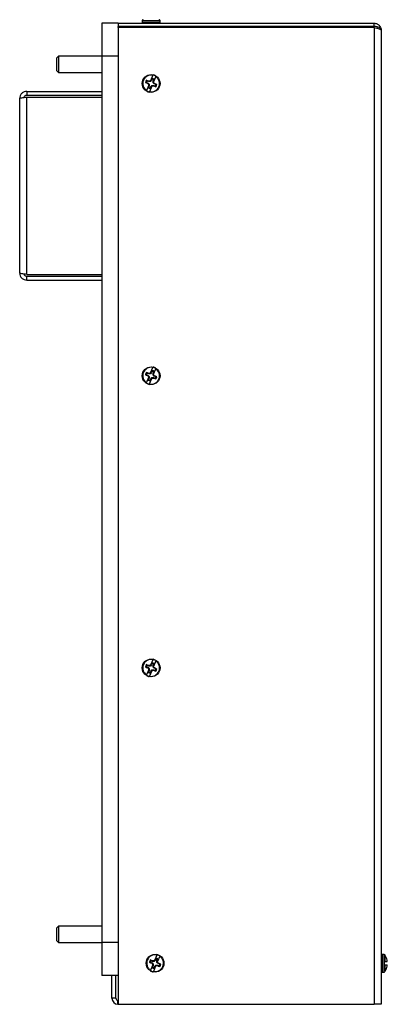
# Model space of a CAD drawing. Header units: inches. Extents: x 0.3 to 43.2, y 0.2 to 48.7.
# Tile 2 of 27: x 1.1 to 6.7, y 9.4 to 24.4. Entities that reach past the tile are written whole.
import ezdxf

# ---------------------------------------------------------------- set-up
doc = ezdxf.new("R2010")
doc.units = ezdxf.units.IN
doc.header["$MEASUREMENT"] = 0

msp = doc.modelspace()

# ---------------------------------------------------------------- linework, layer by layer
at = {"color": 7, "linetype": 'Continuous', "lineweight": 25}
for p, q in [((2.606, 24.339), (2.356, 24.339)), ((2.356, 24.339), (2.356, 23.839)), ((2.606, 24.339), (2.606, 23.839)), ((2.606, 24.339), (6.499, 24.339)), ((2.971, 24.383), (2.974, 24.383)), ((2.971, 24.379), (2.971, 24.356)), ((3.238, 24.383), (3.241, 24.383)), ((3.241, 24.356), (3.241, 24.379)), ((6.499, 24.289), (6.499, 24.339)), ((2.606, 24.275), (2.606, 24.289)), ((6.499, 24.289), (2.606, 24.289)), ((2.606, 24.275), (2.606, 9.399)), ((6.499, 24.275), (2.606, 24.275)), ((6.499, 24.275), (6.499, 24.289)), ((6.499, 24.275), (6.54, 24.264)), ((6.499, 24.275), (6.499, 9.399)), ((6.558, 24.259), (6.575, 24.253)), ((6.606, 24.232), (6.606, 9.399)), ((1.696, 23.839), (1.666, 23.809)), ((1.666, 23.809), (1.666, 23.678)), ((2.356, 23.839), (1.696, 23.839)), ((1.696, 23.839), (1.696, 23.666)), ((2.606, 23.839), (2.356, 23.839)), ((2.356, 23.839), (2.356, 10.339)), ((2.606, 23.839), (2.606, 10.339)), ((1.666, 23.678), (1.666, 23.619)), ((1.666, 23.619), (1.696, 23.589)), ((1.696, 23.666), (1.696, 23.589)), ((1.696, 23.589), (2.356, 23.589)), ((3.132, 23.546), (3.098, 23.463)), ((3.036, 23.436), (3.019, 23.437)), ((3.036, 23.436), (3.059, 23.426)), ((3.07, 23.397), (3.036, 23.314)), ((3.069, 23.45), (3.046, 23.46)), ((3.059, 23.426), (3.055, 23.421)), ((3.059, 23.426), (3.077, 23.409)), ((3.069, 23.45), (3.07, 23.457)), ((3.094, 23.45), (3.069, 23.45)), ((3.077, 23.409), (3.07, 23.406)), ((3.07, 23.397), (3.074, 23.407)), ((3.074, 23.407), (3.074, 23.384)), ((3.077, 23.409), (3.077, 23.384)), ((3.094, 23.45), (3.091, 23.457)), ((3.109, 23.469), (3.093, 23.453)), ((3.093, 23.453), (3.098, 23.463)), ((3.111, 23.468), (3.094, 23.45)), ((3.1, 23.374), (3.118, 23.392)), ((3.122, 23.499), (3.109, 23.469)), ((3.111, 23.468), (3.109, 23.469)), ((3.121, 23.491), (3.111, 23.468)), ((3.118, 23.392), (3.121, 23.385)), ((3.118, 23.392), (3.143, 23.392)), ((3.121, 23.491), (3.122, 23.499)), ((3.135, 23.458), (3.145, 23.481)), ((3.135, 23.433), (3.135, 23.458)), ((3.135, 23.458), (3.138, 23.457)), ((3.135, 23.433), (3.142, 23.436)), ((3.153, 23.415), (3.135, 23.433)), ((3.138, 23.457), (3.15, 23.487)), ((3.138, 23.435), (3.138, 23.457)), ((3.138, 23.435), (3.142, 23.445)), ((3.176, 23.528), (3.142, 23.445)), ((3.143, 23.392), (3.142, 23.385)), ((3.143, 23.392), (3.166, 23.382)), ((3.145, 23.481), (3.15, 23.487)), ((3.153, 23.415), (3.157, 23.421)), ((3.176, 23.406), (3.153, 23.415)), ((3.176, 23.406), (3.193, 23.405)), ((1.213, 23.301), (1.213, 23.241)), ((1.213, 23.301), (2.356, 23.301)), ((1.213, 23.241), (2.356, 23.241)), ((3.074, 23.384), (3.062, 23.355)), ((3.067, 23.361), (3.062, 23.355)), ((3.077, 23.384), (3.067, 23.361)), ((3.077, 23.384), (3.074, 23.384)), ((3.114, 23.378), (3.08, 23.295)), ((3.09, 23.343), (3.103, 23.372)), ((3.091, 23.351), (3.09, 23.343)), ((3.091, 23.351), (3.1, 23.374)), ((3.1, 23.374), (3.103, 23.372)), ((3.103, 23.372), (3.119, 23.388)), ((3.114, 23.378), (3.119, 23.388)), ((1.106, 20.533), (1.106, 23.194)), ((1.213, 23.213), (2.356, 23.213)), ((1.213, 20.514), (1.213, 23.213)), ((1.213, 20.514), (2.356, 20.514)), ((1.213, 20.426), (1.213, 20.486)), ((1.213, 20.486), (2.356, 20.486)), ((1.213, 20.426), (2.356, 20.426)), ((3.098, 19.013), (3.132, 19.096)), ((3.122, 19.049), (3.109, 19.019)), ((3.121, 19.041), (3.122, 19.049)), ((3.142, 18.995), (3.176, 19.078)), ((3.036, 18.986), (3.019, 18.987)), ((3.036, 18.986), (3.059, 18.976)), ((3.036, 18.864), (3.07, 18.947)), ((3.069, 19), (3.046, 19.01)), ((3.059, 18.976), (3.055, 18.971)), ((3.059, 18.976), (3.077, 18.959)), ((3.074, 18.934), (3.062, 18.905)), ((3.067, 18.911), (3.062, 18.905)), ((3.077, 18.934), (3.067, 18.911)), ((3.069, 19), (3.07, 19.007)), ((3.094, 19), (3.069, 19)), ((3.077, 18.959), (3.07, 18.956)), ((3.074, 18.957), (3.07, 18.947)), ((3.074, 18.957), (3.074, 18.934)), ((3.077, 18.934), (3.074, 18.934)), ((3.077, 18.959), (3.077, 18.934)), ((3.08, 18.845), (3.114, 18.928)), ((3.09, 18.893), (3.103, 18.922)), ((3.091, 18.901), (3.09, 18.893)), ((3.094, 19), (3.091, 19.007)), ((3.091, 18.901), (3.1, 18.924)), ((3.109, 19.019), (3.093, 19.003)), ((3.098, 19.013), (3.093, 19.003)), ((3.111, 19.018), (3.094, 19)), ((3.1, 18.924), (3.118, 18.942)), ((3.1, 18.924), (3.103, 18.922)), ((3.103, 18.922), (3.119, 18.938)), ((3.111, 19.018), (3.109, 19.019)), ((3.121, 19.041), (3.111, 19.018)), ((3.119, 18.938), (3.114, 18.928)), ((3.118, 18.942), (3.121, 18.935)), ((3.118, 18.942), (3.143, 18.942)), ((3.135, 19.008), (3.145, 19.031)), ((3.135, 18.983), (3.135, 19.008)), ((3.135, 19.008), (3.138, 19.007)), ((3.135, 18.983), (3.142, 18.986)), ((3.153, 18.965), (3.135, 18.983)), ((3.138, 19.007), (3.15, 19.037)), ((3.138, 18.985), (3.138, 19.007)), ((3.142, 18.995), (3.138, 18.985)), ((3.143, 18.942), (3.142, 18.935)), ((3.143, 18.942), (3.166, 18.932)), ((3.145, 19.031), (3.15, 19.037)), ((3.153, 18.965), (3.157, 18.971)), ((3.176, 18.956), (3.153, 18.965)), ((3.176, 18.956), (3.193, 18.955)), ((3.069, 14.55), (3.046, 14.56)), ((3.069, 14.55), (3.07, 14.557)), ((3.094, 14.55), (3.069, 14.55)), ((3.094, 14.55), (3.091, 14.557)), ((3.109, 14.569), (3.093, 14.553)), ((3.093, 14.553), (3.098, 14.563)), ((3.111, 14.568), (3.094, 14.55)), ((3.132, 14.646), (3.098, 14.563)), ((3.122, 14.599), (3.109, 14.569)), ((3.111, 14.568), (3.109, 14.569)), ((3.121, 14.591), (3.111, 14.568)), ((3.121, 14.591), (3.122, 14.599)), ((3.135, 14.558), (3.145, 14.581)), ((3.135, 14.533), (3.135, 14.558)), ((3.135, 14.558), (3.138, 14.557)), ((3.138, 14.557), (3.15, 14.587)), ((3.138, 14.535), (3.138, 14.557)), ((3.138, 14.535), (3.142, 14.545)), ((3.176, 14.628), (3.142, 14.545)), ((3.145, 14.581), (3.15, 14.587)), ((3.036, 14.536), (3.019, 14.537)), ((3.036, 14.536), (3.059, 14.526)), ((3.07, 14.497), (3.036, 14.414)), ((3.059, 14.526), (3.055, 14.521)), ((3.059, 14.526), (3.077, 14.509)), ((3.074, 14.484), (3.062, 14.455)), ((3.067, 14.461), (3.062, 14.455)), ((3.077, 14.484), (3.067, 14.461)), ((3.077, 14.509), (3.07, 14.506)), ((3.07, 14.497), (3.074, 14.507)), ((3.074, 14.507), (3.074, 14.484)), ((3.077, 14.484), (3.074, 14.484)), ((3.077, 14.509), (3.077, 14.484)), ((3.114, 14.478), (3.08, 14.395)), ((3.09, 14.443), (3.103, 14.472)), ((3.091, 14.451), (3.09, 14.443)), ((3.091, 14.451), (3.1, 14.474)), ((3.1, 14.474), (3.118, 14.492)), ((3.1, 14.474), (3.103, 14.472)), ((3.103, 14.472), (3.119, 14.488)), ((3.114, 14.478), (3.119, 14.488)), ((3.118, 14.492), (3.121, 14.485)), ((3.118, 14.492), (3.143, 14.492)), ((3.135, 14.533), (3.142, 14.536)), ((3.153, 14.515), (3.135, 14.533)), ((3.143, 14.492), (3.142, 14.485)), ((3.143, 14.492), (3.166, 14.482)), ((3.153, 14.515), (3.157, 14.521)), ((3.176, 14.506), (3.153, 14.515)), ((3.176, 14.506), (3.193, 14.505)), ((1.696, 10.589), (1.666, 10.559)), ((1.666, 10.559), (1.666, 10.51)), ((1.666, 10.51), (1.666, 10.369)), ((2.356, 10.589), (1.696, 10.589)), ((1.696, 10.589), (1.696, 10.525)), ((1.696, 10.525), (1.696, 10.339)), ((1.666, 10.369), (1.696, 10.339)), ((1.696, 10.339), (2.356, 10.339)), ((2.606, 10.339), (2.356, 10.339)), ((2.356, 10.339), (2.356, 9.839)), ((2.606, 10.339), (2.606, 9.839)), ((3.129, 10.053), (3.105, 10.062)), ((3.129, 10.053), (3.13, 10.059)), ((3.154, 10.053), (3.129, 10.053)), ((3.154, 10.053), (3.151, 10.06)), ((3.169, 10.072), (3.153, 10.056)), ((3.153, 10.056), (3.157, 10.066)), ((3.171, 10.071), (3.154, 10.053)), ((3.192, 10.149), (3.157, 10.066)), ((3.181, 10.102), (3.169, 10.072)), ((3.171, 10.071), (3.169, 10.072)), ((3.181, 10.094), (3.171, 10.071)), ((3.181, 10.094), (3.181, 10.102)), ((3.195, 10.061), (3.205, 10.084)), ((3.195, 10.036), (3.195, 10.061)), ((3.195, 10.061), (3.198, 10.06)), ((3.198, 10.06), (3.21, 10.09)), ((3.198, 10.038), (3.198, 10.06)), ((3.198, 10.038), (3.202, 10.048)), ((3.236, 10.131), (3.202, 10.048)), ((3.205, 10.084), (3.21, 10.09)), ((6.646, 10.159), (6.623, 10.159)), ((6.65, 10.048), (6.65, 10)), ((6.66, 10.048), (6.698, 10.048)), ((6.684, 10.112), (6.684, 10.11)), ((3.096, 10.039), (3.079, 10.04)), ((3.096, 10.039), (3.119, 10.029)), ((3.13, 9.999), (3.096, 9.917)), ((3.119, 10.029), (3.115, 10.023)), ((3.119, 10.029), (3.137, 10.012)), ((3.134, 9.987), (3.122, 9.957)), ((3.127, 9.963), (3.122, 9.957)), ((3.137, 9.987), (3.127, 9.963)), ((3.137, 10.012), (3.13, 10.009)), ((3.13, 9.999), (3.134, 10.01)), ((3.134, 10.01), (3.134, 9.987)), ((3.137, 9.987), (3.134, 9.987)), ((3.137, 10.012), (3.137, 9.987)), ((3.174, 9.981), (3.14, 9.898)), ((3.15, 9.946), (3.162, 9.975)), ((3.151, 9.954), (3.15, 9.946)), ((3.151, 9.954), (3.16, 9.977)), ((3.16, 9.977), (3.178, 9.994)), ((3.16, 9.977), (3.162, 9.975)), ((3.162, 9.975), (3.178, 9.991)), ((3.174, 9.981), (3.178, 9.991)), ((3.178, 9.994), (3.181, 9.988)), ((3.178, 9.994), (3.203, 9.994)), ((3.195, 10.036), (3.202, 10.039)), ((3.213, 10.018), (3.195, 10.036)), ((3.203, 9.994), (3.202, 9.988)), ((3.203, 9.994), (3.226, 9.985)), ((3.213, 10.018), (3.216, 10.024)), ((3.236, 10.009), (3.213, 10.018)), ((3.236, 10.009), (3.253, 10.007)), ((6.66, 10), (6.698, 10)), ((6.684, 9.937), (6.684, 9.935)), ((2.606, 9.839), (2.356, 9.839)), ((2.509, 9.491), (2.509, 9.839)), ((2.569, 9.491), (2.569, 9.839)), ((6.623, 9.889), (6.646, 9.889)), ((2.569, 9.491), (2.509, 9.491)), ((2.601, 9.399), (2.601, 9.459)), ((2.601, 9.459), (2.606, 9.459)), ((2.601, 9.399), (2.606, 9.399)), ((2.606, 9.399), (6.499, 9.399)), ((6.606, 9.399), (6.499, 9.399))]:
    msp.add_line(p, q, dxfattribs=at)
at = {"color": 8, "linetype": 'Continuous', "lineweight": 25}
for p, q in [((2.971, 24.379), (3.241, 24.379)), ((2.971, 24.356), (3.241, 24.356)), ((6.623, 10.159), (6.623, 9.889)), ((6.646, 10.159), (6.646, 9.889)), ((6.66, 10.152), (6.66, 10.048)), ((6.66, 10), (6.66, 9.896))]:
    msp.add_line(p, q, dxfattribs=at)
at = {"color": 7, "linetype": 'Continuous', "lineweight": 25}
for centre in [(3.106, 23.421), (3.106, 18.971), (3.106, 14.521), (3.166, 10.024)]:
    msp.add_circle(centre, 0.135, dxfattribs=at)
for centre, radius, start, end in [((2.988, 24.379), 0.0175, 166.9295, 180), ((2.988, 24.356), 0.0175, 180, 270), ((3.224, 24.356), 0.0175, 270, 0), ((3.224, 24.379), 0.0175, 0, 13.0705), ((3.106, 23.421), 0.128, 78.3517, 236.7518), ((3.106, 23.421), 0.135, 57.2766, 77.8269), ((3.106, 23.421), 0.0886, 145.6227, 169.4808), ((3.885, 25.323), 2.075, 245.338, 246.4397), ((2.315, 21.524), 2.075, 68.6637, 69.7654), ((3.106, 23.421), 0.0717, 147.2728, 167.8306), ((4.756, 25.074), 2.372, 224.1963, 224.699), ((3.108, 21.085), 2.372, 90.4045, 90.9071), ((5.464, 23.423), 2.394, 180.4056, 180.6282), ((3.106, 23.421), 0.128, 258.3517, 56.7518), ((4.775, 21.755), 2.394, 134.4753, 134.6978), ((3.106, 23.421), 0.0717, 57.2728, 77.8306), ((3.106, 23.421), 0.0795, 56.4163, 78.6871), ((0.748, 23.419), 2.394, 0.4056, 0.6282), ((1.456, 21.768), 2.372, 44.1963, 44.699), ((2.327, 21.519), 2.075, 65.338, 66.4397), ((3.106, 23.421), 0.0717, 327.2728, 347.8306), ((3.106, 23.421), 0.0886, 325.6227, 349.4808), ((3.106, 23.421), 0.135, 237.2766, 257.8269), ((3.106, 23.421), 0.0795, 236.4163, 258.6871), ((3.106, 23.421), 0.0717, 237.2728, 257.8306), ((1.437, 25.087), 2.394, 314.4753, 314.6978), ((3.104, 25.757), 2.372, 270.4045, 270.9071), ((3.897, 25.318), 2.075, 248.6637, 249.7654), ((3.106, 18.971), 0.128, 78.3517, 236.7518), ((3.106, 18.971), 0.128, 258.3517, 56.7518), ((3.106, 18.971), 0.0795, 56.4163, 78.6871), ((3.106, 18.971), 0.135, 57.2766, 77.8269), ((3.106, 18.971), 0.0886, 145.6227, 169.4808), ((3.885, 20.873), 2.075, 245.338, 246.4397), ((2.315, 17.074), 2.075, 68.6637, 69.7654), ((3.106, 18.971), 0.0717, 147.2728, 167.8306), ((4.756, 20.624), 2.372, 224.1963, 224.699), ((3.106, 18.971), 0.0795, 236.4163, 258.6871), ((3.106, 18.971), 0.0717, 237.2728, 257.8306), ((3.108, 16.635), 2.372, 90.4045, 90.9071), ((5.464, 18.973), 2.394, 180.4056, 180.6282), ((4.775, 17.305), 2.394, 134.4753, 134.6978), ((1.437, 20.637), 2.394, 314.4753, 314.6978), ((3.106, 18.971), 0.0717, 57.2728, 77.8306), ((3.104, 21.307), 2.372, 270.4045, 270.9071), ((0.748, 18.969), 2.394, 0.4056, 0.6282), ((1.456, 17.318), 2.372, 44.1963, 44.699), ((3.897, 20.868), 2.075, 248.6637, 249.7654), ((2.327, 17.069), 2.075, 65.338, 66.4397), ((3.106, 18.971), 0.0717, 327.2728, 347.8306), ((3.106, 18.971), 0.0886, 325.6227, 349.4808), ((3.106, 18.971), 0.135, 237.2766, 257.8269), ((3.106, 14.521), 0.128, 78.3517, 236.7518), ((3.106, 14.521), 0.0886, 145.6227, 169.4808), ((2.315, 12.624), 2.075, 68.6637, 69.7654), ((3.106, 14.521), 0.0717, 147.2728, 167.8306), ((3.108, 12.185), 2.372, 90.4045, 90.9071), ((3.106, 14.521), 0.128, 258.3517, 56.7518), ((4.775, 12.855), 2.394, 134.4753, 134.6978), ((3.106, 14.521), 0.0717, 57.2728, 77.8306), ((3.106, 14.521), 0.0795, 56.4163, 78.6871), ((3.106, 14.521), 0.135, 57.2766, 77.8269), ((0.748, 14.519), 2.394, 0.4056, 0.6282), ((3.885, 16.423), 2.075, 245.338, 246.4397), ((3.106, 14.521), 0.135, 237.2766, 257.8269), ((4.756, 16.174), 2.372, 224.1963, 224.699), ((3.106, 14.521), 0.0795, 236.4163, 258.6871), ((3.106, 14.521), 0.0717, 237.2728, 257.8306), ((5.464, 14.523), 2.394, 180.4056, 180.6282), ((1.437, 16.187), 2.394, 314.4753, 314.6978), ((3.104, 16.857), 2.372, 270.4045, 270.9071), ((1.456, 12.868), 2.372, 44.1963, 44.699), ((3.897, 16.418), 2.075, 248.6637, 249.7654), ((2.327, 12.619), 2.075, 65.338, 66.4397), ((3.106, 14.521), 0.0717, 327.2728, 347.8306), ((3.106, 14.521), 0.0886, 325.6227, 349.4808), ((3.166, 10.024), 0.128, 78.3517, 236.7518), ((3.166, 10.024), 0.0886, 145.6227, 169.4808), ((2.375, 8.127), 2.075, 68.6637, 69.7654), ((3.166, 10.024), 0.0717, 147.2728, 167.8306), ((3.168, 7.688), 2.372, 90.4045, 90.9071), ((3.166, 10.024), 0.128, 258.3517, 56.7518), ((4.835, 8.358), 2.394, 134.4753, 134.6978), ((3.166, 10.024), 0.0795, 56.4163, 78.6871), ((3.166, 10.024), 0.0717, 57.2728, 77.8306), ((3.166, 10.024), 0.135, 57.2766, 77.8269), ((0.808, 10.022), 2.394, 0.4056, 0.6282), ((6.623, 10.141), 0.0175, 90, 180), ((6.646, 10.141), 0.0175, 37.1404, 90), ((6.491, 10.024), 0.212, 24.6747, 37.1404), ((6.489, 10.024), 0.213, 12.6884, 24.0255), ((6.52, 10.038), 0.179, 4.381, 10.5472), ((6.665, 10.058), 0.0353, 343.5963, 349.6469), ((3.944, 11.925), 2.075, 245.338, 246.4397), ((3.166, 10.024), 0.135, 237.2766, 257.8269), ((4.816, 11.677), 2.372, 224.1963, 224.699), ((3.166, 10.024), 0.0795, 236.4163, 258.6871), ((3.166, 10.024), 0.0717, 237.2728, 257.8306), ((5.524, 10.026), 2.394, 180.4056, 180.6282), ((1.497, 11.689), 2.394, 314.4753, 314.6978), ((3.164, 12.359), 2.372, 270.4045, 270.9071), ((1.516, 8.37), 2.372, 44.1963, 44.699), ((3.956, 11.92), 2.075, 248.6637, 249.7654), ((2.387, 8.122), 2.075, 65.338, 66.4397), ((3.166, 10.024), 0.0717, 327.2728, 347.8306), ((3.166, 10.024), 0.0886, 325.6227, 349.4808), ((6.623, 9.906), 0.0175, 180, 270), ((6.491, 10.024), 0.212, 322.8596, 335.3253), ((6.489, 10.024), 0.213, 335.9745, 347.3116), ((6.52, 10.01), 0.179, 349.4528, 355.619), ((6.665, 9.99), 0.0353, 10.3531, 16.4037), ((6.646, 9.906), 0.0175, 270, 322.8596), ((2.601, 9.491), 0.092, 180, 270), ((2.601, 9.491), 0.032, 180, 270)]:
    msp.add_arc(centre, radius, start, end, dxfattribs=at)
for points, knots in [([(2.98, 24.393), (2.979, 24.391), (2.976, 24.389), (2.974, 24.385), (2.974, 24.383), (2.974, 24.383)], [0, 0, 0, 0, 0.442102, 0.928866, 1, 1, 1, 1]), ([(3.238, 24.383), (3.238, 24.383), (3.238, 24.384), (3.237, 24.387), (3.235, 24.39), (3.232, 24.392), (3.232, 24.393)], [0, 0, 0, 0, 0.0092181, 0.2953752, 0.779161, 1, 1, 1, 1]), ([(6.499, 24.339), (6.499, 24.339), (6.506, 24.339), (6.523, 24.337), (6.543, 24.33), (6.567, 24.316), (6.58, 24.302), (6.588, 24.291), (6.588, 24.291)], [0, 0, 0, 0, 0.000022, 0.198409, 0.469418, 0.588439, 0.999978, 1, 1, 1, 1]), ([(6.588, 24.291), (6.588, 24.291), (6.588, 24.291), (6.595, 24.281), (6.601, 24.266), (6.604, 24.251), (6.605, 24.247), (6.605, 24.247), (6.605, 24.247), (6.605, 24.246), (6.605, 24.243), (6.606, 24.24), (6.606, 24.237), (6.606, 24.235), (6.606, 24.233), (6.606, 24.232), (6.606, 24.232), (6.606, 24.232), (6.606, 24.232)], [0, 0, 0, 0, 0.000034, 0.014361, 0.558199, 0.744091, 0.744214, 0.744702, 0.746657, 0.754477, 0.785777, 0.889739, 0.911102, 0.954049, 0.976356, 0.987878, 0.994079, 1, 1, 1, 1]), ([(6.606, 24.232), (6.606, 24.232), (6.606, 24.236), (6.603, 24.247), (6.59, 24.264), (6.568, 24.276), (6.543, 24.284), (6.523, 24.288), (6.506, 24.289), (6.499, 24.289), (6.499, 24.289)], [0, 0, 0, 0, 0.002307, 0.165121, 0.387265, 0.642753, 0.715168, 0.879518, 0.999987, 1, 1, 1, 1]), ([(6.54, 24.264), (6.54, 24.264), (6.546, 24.262), (6.552, 24.261), (6.558, 24.259)], [0, 0, 0, 0, 0.00019, 1, 1, 1, 1]), ([(6.575, 24.253), (6.575, 24.253), (6.58, 24.252), (6.584, 24.25), (6.588, 24.248)], [0, 0, 0, 0, 0.00161, 1, 1, 1, 1]), ([(6.588, 24.248), (6.592, 24.246), (6.602, 24.241), (6.605, 24.235), (6.606, 24.232)], [0, 0, 0, 0, 0.3355777, 1, 1, 1, 1]), ([(3.134, 23.552), (3.134, 23.552), (3.134, 23.552), (3.134, 23.551), (3.133, 23.549), (3.132, 23.547), (3.132, 23.546)], [0, 0, 0, 0, 0.0092181, 0.2953752, 0.779161, 1, 1, 1, 1]), ([(3.046, 23.46), (3.044, 23.461), (3.039, 23.465), (3.035, 23.469), (3.033, 23.471)], [0, 0, 0, 0, 0.490983, 1, 1, 1, 1]), ([(3.179, 23.534), (3.179, 23.534), (3.179, 23.534), (3.178, 23.533), (3.177, 23.531), (3.176, 23.529), (3.176, 23.528)], [0, 0, 0, 0, 0.009218, 0.295375, 0.779161, 1, 1, 1, 1]), ([(1.213, 23.241), (1.207, 23.24), (1.194, 23.239), (1.179, 23.228), (1.17, 23.217), (1.169, 23.209), (1.169, 23.208)], [0, 0, 0, 0, 0.309962, 0.619924, 0.929886, 1, 1, 1, 1]), ([(3.036, 23.314), (3.035, 23.312), (3.034, 23.31), (3.033, 23.308), (3.033, 23.308), (3.033, 23.308)], [0, 0, 0, 0, 0.4421018, 0.9288664, 1, 1, 1, 1]), ([(3.08, 23.295), (3.08, 23.294), (3.079, 23.292), (3.078, 23.29), (3.078, 23.289), (3.078, 23.289)], [0, 0, 0, 0, 0.442102, 0.928866, 1, 1, 1, 1]), ([(3.166, 23.382), (3.168, 23.38), (3.173, 23.376), (3.177, 23.373), (3.179, 23.371)], [0, 0, 0, 0, 0.490983, 1, 1, 1, 1]), ([(1.169, 20.519), (1.169, 20.518), (1.17, 20.51), (1.179, 20.499), (1.194, 20.488), (1.207, 20.487), (1.213, 20.486)], [0, 0, 0, 0, 0.070114, 0.380076, 0.690038, 1, 1, 1, 1]), ([(3.132, 19.096), (3.132, 19.098), (3.133, 19.1), (3.134, 19.102), (3.134, 19.102), (3.134, 19.102)], [0, 0, 0, 0, 0.442102, 0.928866, 1, 1, 1, 1]), ([(3.176, 19.078), (3.177, 19.079), (3.178, 19.082), (3.178, 19.083), (3.179, 19.084), (3.179, 19.084)], [0, 0, 0, 0, 0.442102, 0.928866, 1, 1, 1, 1]), ([(3.046, 19.01), (3.044, 19.011), (3.039, 19.015), (3.035, 19.019), (3.033, 19.021)], [0, 0, 0, 0, 0.490983, 1, 1, 1, 1]), ([(3.166, 18.932), (3.168, 18.93), (3.173, 18.926), (3.177, 18.923), (3.179, 18.921)], [0, 0, 0, 0, 0.490983, 1, 1, 1, 1]), ([(3.033, 18.858), (3.033, 18.858), (3.033, 18.858), (3.034, 18.859), (3.035, 18.861), (3.035, 18.863), (3.036, 18.864)], [0, 0, 0, 0, 0.009218, 0.295375, 0.779161, 1, 1, 1, 1]), ([(3.078, 18.839), (3.078, 18.839), (3.078, 18.84), (3.078, 18.841), (3.079, 18.843), (3.08, 18.845), (3.08, 18.845)], [0, 0, 0, 0, 0.0092181, 0.2953752, 0.779161, 1, 1, 1, 1]), ([(3.046, 14.56), (3.044, 14.561), (3.039, 14.565), (3.035, 14.569), (3.033, 14.571)], [0, 0, 0, 0, 0.490983, 1, 1, 1, 1]), ([(3.134, 14.652), (3.134, 14.652), (3.134, 14.652), (3.134, 14.651), (3.133, 14.649), (3.132, 14.647), (3.132, 14.646)], [0, 0, 0, 0, 0.009218, 0.295375, 0.779161, 1, 1, 1, 1]), ([(3.179, 14.634), (3.179, 14.634), (3.179, 14.634), (3.178, 14.633), (3.177, 14.631), (3.176, 14.629), (3.176, 14.628)], [0, 0, 0, 0, 0.009218, 0.295375, 0.779161, 1, 1, 1, 1]), ([(3.036, 14.414), (3.035, 14.412), (3.034, 14.41), (3.033, 14.408), (3.033, 14.408), (3.033, 14.408)], [0, 0, 0, 0, 0.442102, 0.928866, 1, 1, 1, 1]), ([(3.08, 14.395), (3.08, 14.394), (3.079, 14.392), (3.078, 14.39), (3.078, 14.389), (3.078, 14.389)], [0, 0, 0, 0, 0.442102, 0.928866, 1, 1, 1, 1]), ([(3.166, 14.482), (3.168, 14.48), (3.173, 14.476), (3.177, 14.473), (3.179, 14.471)], [0, 0, 0, 0, 0.490983, 1, 1, 1, 1]), ([(3.105, 10.062), (3.103, 10.064), (3.099, 10.068), (3.095, 10.072), (3.093, 10.074)], [0, 0, 0, 0, 0.490983, 1, 1, 1, 1]), ([(3.194, 10.155), (3.194, 10.155), (3.194, 10.155), (3.194, 10.154), (3.193, 10.152), (3.192, 10.15), (3.192, 10.149)], [0, 0, 0, 0, 0.009218, 0.295375, 0.779161, 1, 1, 1, 1]), ([(3.238, 10.137), (3.238, 10.137), (3.238, 10.137), (3.238, 10.136), (3.237, 10.133), (3.236, 10.131), (3.236, 10.131)], [0, 0, 0, 0, 0.009218, 0.295375, 0.779161, 1, 1, 1, 1]), ([(6.65, 10.048), (6.65, 10.048), (6.651, 10.048), (6.654, 10.048), (6.658, 10.048), (6.659, 10.048), (6.66, 10.048)], [0, 0, 0, 0, 0.0092181, 0.2953752, 0.779161, 1, 1, 1, 1]), ([(3.096, 9.917), (3.095, 9.915), (3.094, 9.913), (3.093, 9.911), (3.093, 9.91), (3.093, 9.91)], [0, 0, 0, 0, 0.442102, 0.928866, 1, 1, 1, 1]), ([(3.14, 9.898), (3.139, 9.897), (3.138, 9.894), (3.138, 9.893), (3.137, 9.892), (3.137, 9.892)], [0, 0, 0, 0, 0.442102, 0.928866, 1, 1, 1, 1]), ([(3.226, 9.985), (3.228, 9.983), (3.232, 9.979), (3.237, 9.976), (3.239, 9.974)], [0, 0, 0, 0, 0.490983, 1, 1, 1, 1]), ([(6.65, 10), (6.65, 10), (6.651, 10), (6.654, 10), (6.658, 10), (6.659, 10), (6.66, 10)], [0, 0, 0, 0, 0.009218, 0.295375, 0.779161, 1, 1, 1, 1])]:
    msp.add_open_spline(points, degree=3, knots=knots, dxfattribs=at)
for points in [[(1.213, 23.301), (1.199, 23.299), (1.171, 23.296), (1.136, 23.271), (1.111, 23.236), (1.108, 23.208), (1.106, 23.194)], [(1.106, 23.194), (1.108, 23.196), (1.111, 23.199), (1.136, 23.204), (1.171, 23.208), (1.199, 23.212), (1.213, 23.213)], [(1.213, 20.514), (1.199, 20.515), (1.171, 20.519), (1.136, 20.523), (1.111, 20.528), (1.108, 20.531), (1.106, 20.533)], [(1.106, 20.533), (1.108, 20.519), (1.111, 20.491), (1.136, 20.456), (1.171, 20.431), (1.199, 20.428), (1.213, 20.426)]]:
    msp.add_open_spline(points, degree=3, dxfattribs=at)

doc.saveas('drawing.dxf')
